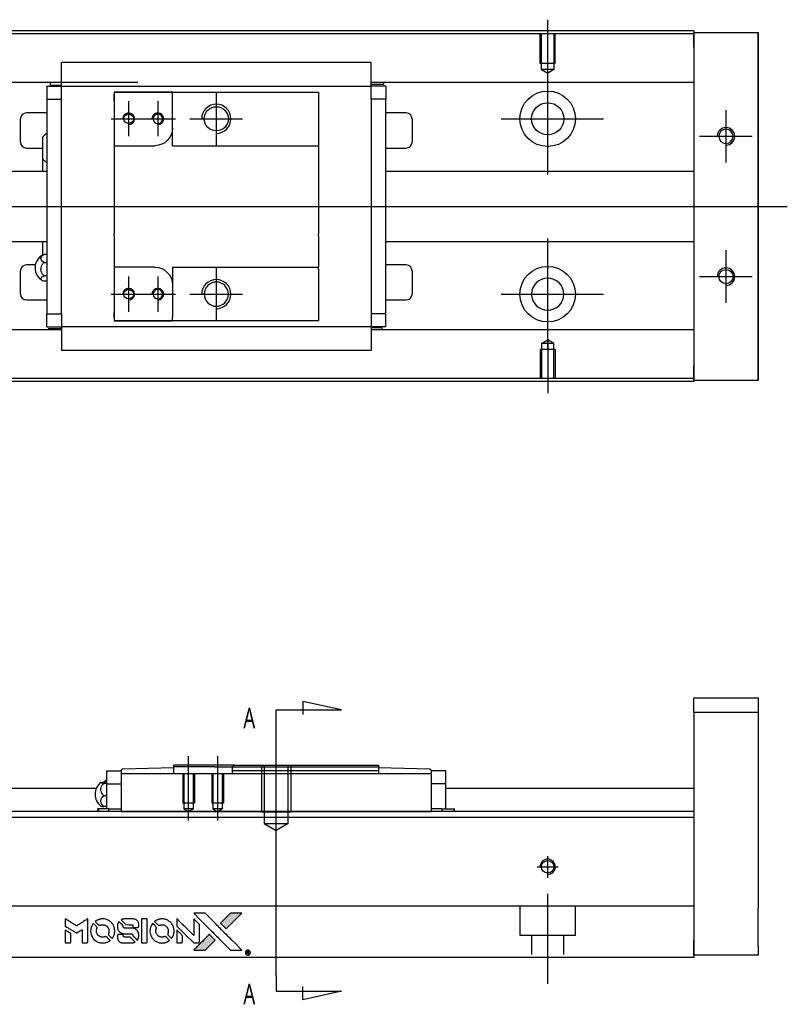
# Model space of a CAD drawing. Header units: millimetres. Extents: x -202 to 3135, y -1537 to 860.
# Tile 17 of 34: x 52 to 183, y -252 to -84. Entities that reach past the tile are written whole.
import ezdxf
from ezdxf.lldxf.tags import DXFTag

# ---------------------------------------------------------------- set-up
doc = ezdxf.new("R2010")
doc.units = ezdxf.units.MM
doc.layers.get('0').update_dxf_attribs({"linetype": 'CONTINUOUS'})
doc.styles.add('CHN', font='Microsoft JhengHei.ttf')
tags = doc.linetypes.add('DASHED', pattern=[25.72, 12.86, -12.86]).pattern_tags.tags
tags[6:7] = [DXFTag(74, 4), DXFTag(75, 0), DXFTag(340, '0'), DXFTag(46, 0.0), DXFTag(50, 0.0), DXFTag(44, 0.0), DXFTag(45, 0.0)]
tags[4:5] = [DXFTag(74, 4), DXFTag(75, 0), DXFTag(340, '0'), DXFTag(46, 0.0), DXFTag(50, 0.0), DXFTag(44, 0.0), DXFTag(45, 0.0)]
tags = doc.linetypes.add('HIDDEN', pattern=[0.5, 0.25, -0.25]).pattern_tags.tags
tags[6:7] = [DXFTag(74, 4), DXFTag(75, 0), DXFTag(340, '0'), DXFTag(46, 0.0), DXFTag(50, 0.0), DXFTag(44, 0.0), DXFTag(45, 0.0)]
tags[4:5] = [DXFTag(74, 4), DXFTag(75, 0), DXFTag(340, '0'), DXFTag(46, 0.0), DXFTag(50, 0.0), DXFTag(44, 0.0), DXFTag(45, 0.0)]

# ---------------------------------------------------------------- blocks, each defined once
blk = doc.blocks.new('MosionX logo(完整正式版)')
h = blk.add_hatch(color=22)
h.dxf.hatch_style = 1
h.paths.add_polyline_path([(-1416, 1831), (-1517, 1831), (-1619, 1831), (-1707, 1742, 0.000288), (-1740, 1709, 0.000479), (-1769, 1680, 0.000013), (-1794, 1654, 0.197177), (-1794, 1654, 0.197497), (-1794, 1653, 0.00004), (-1779, 1638, 0.000834), (-1763, 1622, 0.000506), (-1744, 1603), (-1694, 1552), (-1555, 1692)])
h.paths.add_polyline_path([(-1892, 1355), (-1942, 1405, 0.000476), (-1962, 1424, 0.000789), (-1978, 1441, 0.000035), (-1993, 1455, 0.19758), (-1993, 1456, 0.198396), (-1994, 1455, 0.000019), (-2014, 1435, 0.000582), (-2036, 1413, 0.000351), (-2062, 1387, 0.000108), (-2174, 1275, 0.000692), (-2230, 1218, 0.000077), (-2269, 1179, 0.197527), (-2269, 1178, 0.410181), (-2269, 1177, 0.000493), (-2248, 1177, 0.002424), (-2219, 1177, 0.000529), (-2169, 1177), (-2070, 1177), (-1981, 1266)])
at = {"color": 22}
for points in [[(-2150, 1708, -0.000056), (-2089, 1647, -0.000021), (-2004, 1562, -0.000021), (-1911, 1469, -0.000025), (-1823, 1381), (-1619, 1177), (-1518, 1177), (-1417, 1177), (-1553, 1315, 0.000274), (-1619, 1381, 0.000123), (-1705, 1467, 0.000121), (-1797, 1559, 0.000165), (-1879, 1641), (-2068, 1831), (-2170, 1831), (-2272, 1831)], [(-1707, 1742, 0.000288), (-1740, 1709, 0.000479), (-1769, 1680, 0.000013), (-1794, 1654, 0.197177), (-1794, 1654, 0.197497), (-1794, 1653, 0.00004), (-1779, 1638, 0.000836), (-1763, 1622, 0.000505), (-1744, 1603), (-1694, 1552), (-1555, 1692), (-1416, 1831), (-1517, 1831), (-1619, 1831)], [(-4562, 1668), (-4562, 1603), (-4545, 1592, -0.000297), (-4534, 1586, -0.000037), (-4510, 1571, -0.000043), (-4482, 1554, -0.000036), (-4452, 1535, 0.000044), (-4422, 1517, 0.000063), (-4396, 1501, 0.000035), (-4374, 1488, 0.0009), (-4368, 1484), (-4360, 1479), (-4348, 1486, 0.001175), (-4342, 1490, 0.000208), (-4329, 1498, 0.000225), (-4315, 1506, 0.000203), (-4300, 1516, -0.000711), (-4286, 1525, -0.001119), (-4274, 1532, -0.000263), (-4263, 1539, -0.04589), (-4262, 1539, -0.519312), (-4261, 1539, -0.001914), (-4261, 1521, -0.003124), (-4260, 1493, -0.000285), (-4260, 1421), (-4260, 1303), (-4219, 1303, 0.001727), (-4189, 1303, 0.025279), (-4179, 1303, 0.073886), (-4173, 1305, 0.07426), (-4167, 1308, 0.03264), (-4166, 1310, 0.01784), (-4164, 1311, 0.017712), (-4163, 1313, 0.026854), (-4162, 1315), (-4160, 1319), (-4160, 1526), (-4159, 1733), (-4162, 1731, -0.004595), (-4163, 1730, -0.00016), (-4169, 1726, -0.000298), (-4177, 1722, -0.000208), (-4185, 1717, 0.000986), (-4210, 1701, 0.00025), (-4250, 1676, 0.000268), (-4292, 1650, 0.000436), (-4329, 1627, -0.002932), (-4341, 1619, -0.004718), (-4351, 1613, -0.001113), (-4360, 1608, -0.227179), (-4361, 1608, -0.045982), (-4362, 1608, -0.000145), (-4374, 1616, -0.000825), (-4387, 1624, -0.000517), (-4403, 1634, 0.000056), (-4458, 1668, 0.000289), (-4488, 1687, 0.000481), (-4511, 1701, 0.000418), (-4535, 1715), (-4562, 1732)], [(-4068, 1643, 0.064158), (-4094, 1594, 0.06356), (-4108, 1539, 0.064004), (-4107, 1483, 0.066747), (-4091, 1429, 0.04321), (-4073, 1396, 0.044737), (-4050, 1367, 0.044901), (-4021, 1342, 0.044184), (-3989, 1323, 0.026293), (-3965, 1313, 0.033344), (-3941, 1306, 0.033227), (-3917, 1303, 0.025815), (-3890, 1302, 0.023119), (-3864, 1304, 0.031044), (-3841, 1308, 0.031337), (-3819, 1315, 0.024258), (-3796, 1325, 0.015622), (-3788, 1329, 0.008495), (-3778, 1335, 0.008415), (-3769, 1341, 0.020814), (-3763, 1346), (-3760, 1348), (-3791, 1379, 0.002843), (-3814, 1403, 0.033917), (-3823, 1411, 0.087906), (-3831, 1414, 0.073302), (-3839, 1416, 0.022047), (-3843, 1415, 0.026465), (-3847, 1415, 0.022233), (-3851, 1414, 0.009985), (-3857, 1412, -0.039011), (-3876, 1407, -0.044398), (-3896, 1406, -0.045096), (-3915, 1408, -0.04265), (-3934, 1413, -0.071154), (-3961, 1428, -0.068827), (-3983, 1450, -0.068713), (-3998, 1476, -0.070507), (-4005, 1506, -0.028605), (-4006, 1519, -0.031418), (-4005, 1531, -0.031044), (-4002, 1544, -0.02668), (-3998, 1556, 0.038913), (-3996, 1564, 0.043732), (-3995, 1571, 0.047754), (-3995, 1578, 0.075756), (-3997, 1583, 0.07294), (-3999, 1586, 0.003456), (-4006, 1594, 0.005023), (-4017, 1605, 0.002422), (-4030, 1619, 0.000819), (-4042, 1631, 0.001349), (-4053, 1641, 0.0001), (-4062, 1650, 0.205335), (-4062, 1651, 0.219821), (-4063, 1650, 0.002494), (-4064, 1648, 0.007089), (-4066, 1646, 0.004494)], [(-3917, 1731, 0.024131), (-3935, 1728, 0.022344), (-3954, 1723, 0.021883), (-3972, 1717, 0.020884), (-3990, 1709, 0.010669), (-4000, 1703, 0.010389), (-4011, 1697, 0.010913), (-4020, 1692, 0.022227), (-4026, 1687), (-4029, 1685), (-3996, 1653, 0.002452), (-3984, 1640, 0.003628), (-3972, 1630, 0.001662), (-3963, 1621, 0.070159), (-3960, 1619, 0.047671), (-3958, 1618, 0.018624), (-3956, 1618, 0.017921), (-3953, 1617, 0.018804), (-3950, 1617, 0.018255), (-3946, 1617, 0.041312), (-3943, 1617, 0.037164), (-3939, 1618, 0.012342), (-3935, 1620, -0.015101), (-3924, 1624, -0.035998), (-3916, 1626, -0.033244), (-3907, 1627, -0.011249), (-3894, 1627, -0.004059), (-3883, 1627, -0.019693), (-3877, 1627, -0.027943), (-3872, 1626, -0.014411), (-3866, 1624, -0.033089), (-3851, 1619, -0.033887), (-3838, 1613, -0.034021), (-3825, 1604, -0.033942), (-3814, 1594, -0.02816), (-3804, 1582, -0.035032), (-3796, 1570, -0.035269), (-3790, 1557, -0.029196), (-3785, 1543, -0.037862), (-3782, 1526, -0.043657), (-3782, 1510, -0.043064), (-3784, 1494, -0.035184), (-3790, 1477, 0.033699), (-3792, 1470, 0.052815), (-3793, 1463, 0.059167), (-3793, 1456, 0.058972), (-3791, 1450, 0.059208), (-3788, 1445, 0.021125), (-3783, 1439, 0.008691), (-3773, 1429, 0.000851), (-3749, 1405, 0.001873), (-3736, 1393, 0.013884), (-3730, 1387, 0.022355), (-3726, 1385, 0.341453), (-3725, 1385, 0.073011), (-3722, 1388, 0.004587), (-3714, 1399, 0.00748), (-3707, 1411, 0.016837), (-3702, 1420, 0.028606), (-3692, 1443, 0.031352), (-3685, 1465, 0.031004), (-3681, 1489, 0.0268), (-3680, 1514, 0.026698), (-3681, 1541, 0.03002), (-3686, 1566, 0.030357), (-3693, 1590, 0.028554), (-3703, 1614, 0.062944), (-3732, 1658, 0.062206), (-3772, 1694, 0.062448), (-3819, 1719, 0.064355), (-3870, 1731, 0.017377), (-3880, 1731, 0.008369), (-3893, 1731, 0.008367), (-3907, 1731, 0.01757)], [(-3610, 1675, 0.023289), (-3616, 1665, 0.026845), (-3621, 1655, 0.026047), (-3626, 1644, 0.019751), (-3629, 1631, 0.013249), (-3631, 1624, 0.025169), (-3631, 1618, 0.016532), (-3632, 1611, 0.002937), (-3632, 1598, 0.003317), (-3632, 1586, 0.011808), (-3631, 1578, 0.01777), (-3631, 1572, 0.021476), (-3630, 1567, 0.04325), (-3623, 1544, 0.045753), (-3612, 1523, 0.04649), (-3598, 1505, 0.047672), (-3581, 1490, 0.025315), (-3573, 1485, 0.015208), (-3564, 1480, 0.01512), (-3554, 1476, 0.022488), (-3546, 1473, 0.027857), (-3532, 1469, 0.034138), (-3519, 1467, 0.014286), (-3499, 1467, 0.00124), (-3449, 1467, -0.00103), (-3418, 1467, -0.002552), (-3396, 1466, -0.001594), (-3379, 1466, -0.047676), (-3374, 1466, -0.085307), (-3367, 1463, -0.097789), (-3361, 1457, -0.085947), (-3357, 1450, -0.051339), (-3356, 1440, 0.014634), (-3355, 1436, 0.015028), (-3355, 1433, 0.014927), (-3354, 1430, 0.059415), (-3353, 1429, 0.070595), (-3351, 1425, 0.00028), (-3315, 1389, 0.000111), (-3279, 1352, 0.200239), (-3277, 1352, 0.268906), (-3276, 1352, 0.001866), (-3271, 1361, 0.007532), (-3267, 1370, 0.017818), (-3263, 1376, 0.013256), (-3261, 1383, 0.011636), (-3258, 1391, 0.011528), (-3256, 1399, 0.012303), (-3254, 1407, 0.0423), (-3252, 1419, 0.013657), (-3252, 1437, 0.013857), (-3252, 1455, 0.037428), (-3254, 1468, 0.014927), (-3256, 1477, 0.0122), (-3259, 1486, 0.012518), (-3262, 1494, 0.023062), (-3265, 1501, 0.065961), (-3281, 1525, 0.06055), (-3304, 1545, 0.059676), (-3331, 1559, 0.060497), (-3360, 1567, 0.025683), (-3367, 1567, 0.001528), (-3386, 1567, 0.002124), (-3410, 1568, 0.001173), (-3439, 1568, -0.000809), (-3490, 1568, -0.017164), (-3506, 1568, -0.063931), (-3514, 1570, -0.108429), (-3520, 1573, -0.052941), (-3523, 1577, -0.063675), (-3525, 1582, -0.050562), (-3526, 1587, -0.020337), (-3527, 1595, 0.009897), (-3528, 1599, 0.016482), (-3528, 1603, 0.019019), (-3529, 1606, 0.06043), (-3530, 1608, 0.076267), (-3533, 1613, 0.00054), (-3566, 1646, 0.000307), (-3601, 1680, 0.142594), (-3604, 1681, 0.232419), (-3604, 1681, 0.022995), (-3606, 1680, 0.024627), (-3608, 1678, 0.015407)], [(-3516, 1731, 0.018538), (-3522, 1730, 0.010695), (-3530, 1729, 0.01068), (-3538, 1727, 0.017678), (-3544, 1725, 0.013849), (-3551, 1722, 0.011814), (-3559, 1719, 0.004513), (-3566, 1716, 0.290035), (-3566, 1715, 0.196418), (-3566, 1714, 0.000124), (-3554, 1702, 0.001477), (-3540, 1688, 0.000898), (-3524, 1671), (-3481, 1629), (-3427, 1628, -0.001471), (-3387, 1628, -0.028714), (-3374, 1627, -0.097073), (-3367, 1625, -0.084199), (-3361, 1620, -0.042698), (-3359, 1616, -0.053912), (-3357, 1612, -0.051004), (-3356, 1608, -0.032967), (-3355, 1602, 0.00807), (-3355, 1600, 0.003023), (-3355, 1596, 0.002994), (-3355, 1592, 0.003629), (-3355, 1588), (-3354, 1579), (-3313, 1579, 0.001618), (-3293, 1579, 0.005206), (-3280, 1579, 0.00535), (-3271, 1579, 0.060675), (-3268, 1580, 0.048484), (-3266, 1581, 0.02389), (-3264, 1582, 0.022812), (-3261, 1584, 0.02462), (-3259, 1586, 0.061781), (-3255, 1591, 0.080179), (-3253, 1596, 0.048561), (-3252, 1604, 0.010021), (-3251, 1619, 0.016602), (-3252, 1638, 0.031409), (-3254, 1653, 0.036474), (-3258, 1666, 0.03439), (-3263, 1679, 0.065928), (-3277, 1699, 0.069066), (-3296, 1715, 0.065697), (-3319, 1725, 0.051559), (-3346, 1731, 0.020904), (-3360, 1731, 0.000451), (-3431, 1731, 0.000419), (-3502, 1732, 0.022759)], [(-3202, 1517), (-3202, 1303), (-3160, 1303), (-3118, 1303), (-3113, 1306, 0.071429), (-3109, 1309, 0.054799), (-3105, 1313, 0.053585), (-3102, 1318, 0.060698), (-3101, 1323, 0.033975), (-3100, 1332, 0.000112), (-3100, 1441, 0.000726), (-3100, 1548, 0.001084), (-3101, 1641), (-3102, 1732), (-3152, 1732), (-3202, 1732)], [(-3011, 1643, 0.018008), (-3017, 1634, 0.009842), (-3023, 1622, 0.009807), (-3030, 1610, 0.015716), (-3035, 1599, 0.048467), (-3047, 1561, 0.045841), (-3052, 1520, 0.046006), (-3049, 1479, 0.049638), (-3039, 1441, 0.064819), (-3012, 1391, 0.06695), (-2974, 1350, 0.066691), (-2926, 1320, 0.063505), (-2872, 1304, 0.03135), (-2858, 1302, 0.010439), (-2837, 1302, 0.010391), (-2817, 1302, 0.032408), (-2803, 1304, 0.015696), (-2787, 1307, 0.018095), (-2771, 1312, 0.018551), (-2757, 1317, 0.018352), (-2743, 1323, 0.015568), (-2733, 1328, 0.009832), (-2723, 1334, 0.009795), (-2713, 1341, 0.023727), (-2706, 1346), (-2703, 1348), (-2734, 1379, 0.001528), (-2751, 1397, 0.010022), (-2760, 1406, 0.019586), (-2766, 1411, 0.061865), (-2771, 1413, 0.055054), (-2777, 1415, 0.061607), (-2784, 1416, 0.048725), (-2792, 1415, 0.020221), (-2802, 1412, -0.017722), (-2813, 1409, -0.02685), (-2822, 1407, -0.02759), (-2832, 1406, -0.020233), (-2843, 1406, -0.04793), (-2864, 1409, -0.048386), (-2883, 1416, -0.047866), (-2901, 1426, -0.044964), (-2917, 1440, -0.04333), (-2931, 1457, -0.050921), (-2941, 1475, -0.051473), (-2946, 1495, -0.0459), (-2948, 1516, -0.019014), (-2948, 1526, -0.024114), (-2947, 1535, -0.025081), (-2945, 1544, -0.023892), (-2942, 1553, 0.008624), (-2939, 1560, 0.026486), (-2938, 1564, 0.035074), (-2937, 1568, 0.02756), (-2937, 1573, 0.087163), (-2939, 1580, 0.073291), (-2942, 1587, 0.028074), (-2951, 1596, 0.002594), (-2973, 1619), (-3005, 1651)], [(-2860, 1730, 0.023681), (-2878, 1728, 0.022402), (-2896, 1723, 0.021929), (-2914, 1717, 0.020503), (-2931, 1709, 0.013745), (-2941, 1704, 0.009767), (-2952, 1698, 0.009658), (-2962, 1691, 0.027804), (-2968, 1687), (-2971, 1685), (-2939, 1653, 0.002053), (-2924, 1638, 0.006738), (-2914, 1628, 0.007826), (-2907, 1622, 0.063909), (-2903, 1619, 0.061532), (-2897, 1617, 0.068674), (-2891, 1617, 0.052072), (-2885, 1618, 0.019648), (-2875, 1621, -0.018366), (-2864, 1624, -0.0288), (-2854, 1626, -0.029061), (-2844, 1627, -0.019155), (-2832, 1627, -0.053809), (-2807, 1624, -0.058833), (-2784, 1615, -0.058566), (-2764, 1601, -0.052525), (-2746, 1582, -0.044733), (-2737, 1566, -0.040573), (-2729, 1547, -0.041123), (-2725, 1529, -0.04951), (-2725, 1511, -0.017369), (-2725, 1502, -0.024255), (-2727, 1495, -0.023787), (-2729, 1487, -0.015798), (-2732, 1479, 0.010631), (-2734, 1474, 0.033653), (-2735, 1470, 0.037806), (-2736, 1467, 0.016307), (-2736, 1462, 0.068179), (-2734, 1453, 0.095747), (-2731, 1446, 0.033418), (-2722, 1436, 0.002133), (-2695, 1409, 0.001452), (-2680, 1395, 0.012393), (-2673, 1388, 0.020479), (-2668, 1385, 0.344362), (-2667, 1385, 0.074287), (-2663, 1388, 0.005454), (-2656, 1400, 0.008391), (-2649, 1412, 0.017097), (-2643, 1422, 0.027375), (-2635, 1442, 0.02835), (-2628, 1463, 0.027723), (-2624, 1485, 0.023913), (-2623, 1509, 0.027047), (-2623, 1537, 0.031685), (-2627, 1563, 0.032425), (-2634, 1588, 0.031013), (-2644, 1612, 0.037914), (-2661, 1641, 0.040153), (-2682, 1667, 0.039834), (-2707, 1688, 0.036173), (-2736, 1707, 0.040752), (-2765, 1719, 0.035885), (-2796, 1728, 0.035491), (-2828, 1731, 0.037615)], [(-2572, 1669), (-2572, 1604), (-2422, 1453), (-2271, 1303), (-2229, 1303, 0.0008), (-2202, 1303, 0.010795), (-2192, 1303, 0.030495), (-2186, 1304, 0.080372), (-2183, 1305, 0.03816), (-2179, 1308, 0.041799), (-2176, 1310, 0.042486), (-2174, 1314, 0.042078), (-2172, 1317, 0.099276), (-2170, 1322, 0.003302), (-2170, 1343, 0.002586), (-2170, 1380, 0.000204), (-2170, 1477), (-2170, 1633), (-2221, 1683), (-2271, 1733), (-2271, 1583), (-2272, 1433), (-2419, 1582, 0.000253), (-2476, 1639, 0.000412), (-2524, 1687, 0.000041), (-2567, 1730, 0.041338), (-2570, 1732), (-2572, 1734)], [(-4562, 1417), (-4562, 1303), (-4521, 1303, 0.000842), (-4494, 1303, 0.010591), (-4484, 1303, 0.028995), (-4479, 1303, 0.069543), (-4475, 1305, 0.051063), (-4471, 1307, 0.039932), (-4468, 1310, 0.039414), (-4465, 1314, 0.045845), (-4462, 1318, 0.094811), (-4461, 1322, 0.007124), (-4461, 1333, 0.004713), (-4461, 1352, 0.000534), (-4461, 1395), (-4461, 1469), (-4471, 1475, 0.000828), (-4502, 1494, 0.000879), (-4532, 1513, 0.000048), (-4561, 1530, 0.137596), (-4562, 1531, 0.413028), (-4562, 1530, 0.000016), (-4562, 1497, 0.000623), (-4562, 1460, 0.000374)], [(-3615, 1454, 0.065483), (-3620, 1451, 0.053271), (-3625, 1447, 0.052018), (-3628, 1443, 0.0556), (-3631, 1437, 0.036839), (-3632, 1434, 0.026922), (-3632, 1430, 0.016905), (-3633, 1424, 0.004317), (-3633, 1416, 0.016369), (-3632, 1397, 0.029936), (-3630, 1382, 0.03418), (-3627, 1369, 0.031327), (-3621, 1356, 0.046935), (-3612, 1340, 0.054053), (-3600, 1327, 0.053701), (-3585, 1317, 0.045364), (-3568, 1309, 0.032479), (-3552, 1305, 0.03386), (-3537, 1303, 0.013578), (-3512, 1303, 0.001155), (-3450, 1303, 0.000413), (-3396, 1303, 0.005008), (-3375, 1304, 0.013199), (-3364, 1304, 0.033956), (-3355, 1305, 0.013909), (-3347, 1308, 0.010864), (-3337, 1310, 0.010938), (-3329, 1313, 0.028702), (-3323, 1316), (-3318, 1318), (-3362, 1362), (-3405, 1406), (-3455, 1406, -0.001504), (-3477, 1406, -0.00328), (-3493, 1406, -0.001901), (-3506, 1406, -0.061333), (-3510, 1407, -0.063621), (-3514, 1409, -0.048633), (-3518, 1412, -0.046769), (-3522, 1415, -0.047961), (-3525, 1420, -0.02678), (-3526, 1424, -0.050957), (-3527, 1427, -0.029398), (-3528, 1431, -0.00401), (-3528, 1441), (-3529, 1456), (-3569, 1456, 0.001061), (-3593, 1456, 0.009147), (-3604, 1455, 0.020721), (-3611, 1455, 0.051619)], [(-2572, 1416), (-2572, 1303), (-2530, 1303), (-2488, 1303), (-2483, 1306, 0.03146), (-2480, 1308, 0.026444), (-2478, 1310, 0.026444), (-2476, 1312, 0.031457), (-2475, 1314), (-2472, 1319), (-2471, 1375), (-2471, 1431), (-2521, 1481, 0.000745), (-2540, 1499, 0.001228), (-2556, 1515, 0.000087), (-2571, 1529, 0.195134), (-2571, 1530, 0.412117), (-2572, 1529, 0.000048), (-2572, 1496, 0.00109), (-2572, 1460, 0.000653)], [(-2062, 1387, 0.000108), (-2174, 1275, 0.000692), (-2230, 1218, 0.000077), (-2269, 1179, 0.197527), (-2269, 1178, 0.410182), (-2269, 1177, 0.000493), (-2248, 1177, 0.002424), (-2219, 1177, 0.000529), (-2170, 1177), (-2070, 1177), (-1981, 1266), (-1892, 1355), (-1942, 1405, 0.000476), (-1962, 1424, 0.000789), (-1978, 1441, 0.000035), (-1993, 1455, 0.19758), (-1993, 1456, 0.198396), (-1994, 1455, 0.000019), (-2014, 1435, 0.000582), (-2036, 1413, 0.000351)], [(-1319, 1173, 0.082374), (-1332, 1167, 0.083404), (-1342, 1157, 0.082663), (-1349, 1145, 0.07897), (-1351, 1130, 0.084941), (-1349, 1114, 0.08953), (-1341, 1100, 0.090743), (-1329, 1090, 0.090193), (-1313, 1085, 0.10067), (-1296, 1085, 0.099454), (-1281, 1093, 0.097736), (-1269, 1106, 0.09365), (-1263, 1122, 0.07584), (-1263, 1135, 0.068415), (-1267, 1148, 0.068328), (-1274, 1159, 0.075277), (-1283, 1168, 0.059367), (-1291, 1172, 0.048986), (-1300, 1174, 0.048519), (-1310, 1174, 0.055347)], [(-1325, 1129), (-1325, 1104), (-1322, 1104), (-1319, 1104), (-1319, 1114), (-1319, 1125), (-1313, 1125), (-1306, 1126), (-1302, 1119, -0.003356), (-1300, 1116, -0.002757), (-1298, 1113, -0.002784), (-1296, 1110, -0.007382), (-1295, 1108, 0.019487), (-1294, 1105, 0.098302), (-1293, 1104, 0.116932), (-1291, 1104, 0.032798), (-1289, 1104), (-1285, 1104), (-1288, 1108, 0.005748), (-1289, 1111, 0.002522), (-1291, 1114, 0.002495), (-1293, 1117, 0.00334), (-1295, 1120), (-1299, 1126), (-1296, 1128, 0.066516), (-1292, 1130, 0.085926), (-1290, 1133, 0.082934), (-1289, 1137, 0.05747), (-1289, 1141, 0.023576), (-1289, 1144, 0.043538), (-1289, 1146, 0.050891), (-1290, 1148, 0.049897), (-1291, 1149, 0.067884), (-1295, 1152, 0.077412), (-1298, 1154, 0.049266), (-1304, 1154, 0.012208), (-1313, 1155), (-1325, 1155)], [(-1298, 1147, -0.120545), (-1296, 1144, -0.09136), (-1295, 1141, -0.087576), (-1296, 1137, -0.098026), (-1297, 1134, -0.079907), (-1299, 1133, -0.087697), (-1300, 1132, -0.041371), (-1303, 1132, -0.005557), (-1309, 1132), (-1319, 1131), (-1319, 1140), (-1319, 1149), (-1310, 1149, -0.007471), (-1305, 1149, -0.035301), (-1302, 1148, -0.060486), (-1300, 1148, -0.063546)]]:
    blk.add_lwpolyline(points, format="xyb", close=True, dxfattribs=at)

msp = doc.modelspace()

# ---------------------------------------------------------------- linework, layer by layer
for p, q in [((142.28, -92.84), (142.28, -83.72)), ((142.28, -110.19), (142.28, -91.14)), ((70.58, -97.67), (70.58, -103.67)), ((75.58, -97.67), (75.58, -103.67)), ((85.58, -96.17), (85.58, -105.17)), ((172.78, -99.17), (172.78, -108.17)), ((67.58, -100.67), (73.58, -100.67)), ((72.58, -100.67), (78.58, -100.67)), ((81.08, -100.67), (90.08, -100.67)), ((134.33, -100.67), (151.81, -100.67)), ((168.28, -103.67), (177.28, -103.67)), ((-46.72, -115.67), (66.71, -115.67)), ((66.71, -115.67), (183.28, -115.67)), ((142.28, -140.19), (142.28, -121.14)), ((172.78, -123.17), (172.78, -132.17)), ((85.58, -126.17), (85.58, -135.17)), ((70.58, -127.67), (70.58, -133.67)), ((75.58, -127.67), (75.58, -133.67)), ((168.28, -127.67), (177.28, -127.67)), ((67.58, -130.67), (73.58, -130.67)), ((72.58, -130.67), (78.58, -130.67)), ((81.08, -130.67), (90.08, -130.67)), ((134.33, -130.67), (151.81, -130.67)), ((142.28, -138.5), (142.28, -147.62)), ((106.98, -201.79), (100.39, -200.36)), ((100.39, -200.36), (100.39, -202.59)), ((95.83, -201.79), (106.98, -201.79)), ((95.83, -204.43), (95.83, -201.79)), ((95.83, -247.3), (95.83, -204.43)), ((95.83, -224.23), (95.83, -208.23)), ((80.83, -220.73), (80.83, -209.73)), ((85.83, -220.73), (85.83, -209.73)), ((95.83, -247.3), (95.83, -249.94)), ((100.39, -251.37), (100.39, -249.14)), ((95.83, -249.94), (106.98, -249.94)), ((106.98, -249.94), (100.39, -251.37))]:
    msp.add_line(p, q)
at = {"linetype": 'Continuous'}
for p, q in [((74.42, -85.62), (17.28, -85.62)), ((167.28, -85.62), (74.42, -85.62)), ((167.28, -85.62), (167.28, -85.92)), ((74.29, -86.12), (17.28, -86.12)), ((167.28, -86.12), (74.29, -86.12)), ((167.28, -88.42), (167.28, -85.92)), ((167.28, -85.92), (178.28, -85.92)), ((178.28, -85.92), (178.28, -88.42)), ((178.28, -85.92), (178.28, -85.92)), ((178.28, -85.92), (178.28, -85.92)), ((178.28, -85.92), (178.28, -89.73)), ((178.28, -89.73), (178.28, -85.92)), ((178.28, -85.92), (178.28, -89.73)), ((178.28, -88.42), (178.28, -86.92)), ((178.28, -89.73), (178.28, -86.92)), ((167.28, -88.42), (167.28, -142.92)), ((178.28, -88.42), (178.28, -142.92)), ((178.28, -142.92), (178.28, -88.42)), ((59.08, -94.77), (59.08, -91.06)), ((112.08, -91.06), (59.08, -91.06)), ((112.08, -91.06), (59.08, -91.06)), ((112.08, -91.19), (112.08, -91.06)), ((112.08, -94.77), (112.08, -91.19)), ((72.15, -94.45), (17.28, -94.45)), ((59.08, -94.45), (55.71, -94.45)), ((56.58, -95.1), (56.58, -97.3)), ((56.58, -95.1), (59.08, -95.1)), ((57.23, -94.9), (57.23, -94.45)), ((57.23, -94.9), (59.08, -94.9)), ((59.08, -95.1), (59.08, -94.77)), ((59.08, -96.1), (59.08, -95.1)), ((59.08, -95.1), (112.08, -95.1)), ((167.28, -94.45), (112.08, -94.45)), ((115.45, -94.45), (112.08, -94.45)), ((112.08, -95.1), (112.08, -94.77)), ((114.26, -94.8), (112.08, -94.8)), ((114.58, -95.1), (112.08, -95.1)), ((112.08, -96.1), (112.08, -95.1)), ((114.26, -94.8), (114.26, -94.45)), ((114.58, -95.1), (114.58, -97.3)), ((56.58, -97.3), (59.08, -97.3)), ((56.58, -97.3), (56.58, -134.04)), ((59.08, -97.3), (59.08, -96.1)), ((59.08, -97.77), (59.08, -97.3)), ((59.08, -97.77), (59.08, -97.34)), ((68.08, -96.1), (68.08, -97.6)), ((78.08, -96.1), (68.08, -96.1)), ((68.08, -96.1), (78.08, -96.1)), ((68.08, -97.6), (68.08, -96.6)), ((68.08, -97.6), (68.08, -105.27)), ((78.08, -96.1), (103.08, -96.1)), ((78.08, -96.8), (78.08, -96.1)), ((78.08, -102.27), (78.08, -96.8)), ((103.08, -96.1), (103.08, -97.1)), ((103.08, -97.1), (103.08, -104.97)), ((112.08, -97.3), (112.08, -96.1)), ((112.08, -97.3), (112.08, -97.77)), ((114.58, -97.3), (112.08, -97.3)), ((112.08, -97.34), (112.08, -97.77)), ((114.58, -134.04), (114.58, -97.3)), ((59.08, -133.56), (59.08, -97.77)), ((112.08, -97.77), (112.08, -133.56)), ((52.08, -104.67), (52.08, -100.67)), ((56.58, -99.67), (53.08, -99.67)), ((118.08, -99.67), (114.58, -99.67)), ((119.08, -100.67), (119.08, -104.67)), ((78.08, -105.27), (78.08, -102.27)), ((55.93, -107.59), (55.93, -103.74)), ((53.08, -105.67), (55.93, -105.67)), ((68.08, -105.27), (68.08, -110.67)), ((68.08, -105.27), (75.08, -105.27)), ((78.08, -105.27), (103.08, -105.27)), ((103.08, -104.97), (103.08, -105.27)), ((103.08, -105.27), (103.08, -110.67)), ((114.58, -105.67), (118.08, -105.67)), ((55.93, -109.67), (55.93, -107.59)), ((55.93, -109.67), (55.93, -107.59)), ((55.93, -109.67), (55.93, -107.59)), ((56.58, -109.67), (20.58, -109.67)), ((68.08, -110.67), (68.08, -110.97)), ((68.08, -110.97), (68.08, -120.37)), ((103.08, -110.67), (103.08, -110.97)), ((103.08, -110.97), (103.08, -120.37)), ((167.28, -109.67), (114.58, -109.67)), ((68.08, -120.67), (68.08, -120.37)), ((68.08, -120.67), (68.08, -126.07)), ((103.08, -120.67), (103.08, -120.37)), ((103.08, -120.67), (103.08, -126.07)), ((20.58, -121.67), (56.58, -121.67)), ((55.93, -124), (55.93, -121.67)), ((114.58, -121.67), (167.28, -121.67)), ((56.58, -123.87), (56.12, -123.87)), ((54.63, -125.67), (53.08, -125.67)), ((56.12, -125.23), (56.58, -125.23)), ((75.08, -126.07), (68.08, -126.07)), ((68.08, -126.07), (68.08, -133.74)), ((78.08, -126.07), (78.08, -129.07)), ((78.08, -126.07), (103.08, -126.07)), ((103.08, -126.37), (103.08, -126.07)), ((118.08, -125.67), (114.58, -125.67)), ((52.08, -130.67), (52.08, -126.67)), ((56.58, -127.52), (56.12, -127.52)), ((103.08, -126.37), (103.08, -134.24)), ((119.08, -126.67), (119.08, -130.67)), ((56.58, -128.47), (56.12, -128.47)), ((78.08, -129.07), (78.08, -134.54)), ((53.08, -131.67), (56.58, -131.67)), ((114.58, -131.67), (118.08, -131.67)), ((56.58, -136.24), (56.58, -134.04)), ((56.58, -134.04), (59.08, -134.04)), ((59.08, -134.04), (59.08, -133.56)), ((59.08, -134), (59.08, -133.56)), ((59.08, -134.04), (59.08, -135.24)), ((68.08, -133.74), (68.08, -135.24)), ((68.08, -134.74), (68.08, -133.74)), ((78.08, -135.24), (78.08, -134.54)), ((103.08, -134.24), (103.08, -135.24)), ((112.08, -133.56), (112.08, -134)), ((112.08, -133.56), (112.08, -134.04)), ((112.08, -134.04), (112.08, -135.24)), ((114.58, -134.04), (112.08, -134.04)), ((114.58, -136.24), (114.58, -134.04)), ((56.58, -136.24), (59.08, -136.24)), ((59.08, -135.24), (59.08, -136.24)), ((59.08, -136.24), (59.08, -136.57)), ((112.08, -136.24), (59.08, -136.24)), ((68.08, -135.24), (78.08, -135.24)), ((78.08, -135.24), (68.08, -135.24)), ((103.08, -135.24), (78.08, -135.24)), ((112.08, -135.24), (112.08, -136.24)), ((114.58, -136.24), (112.08, -136.24)), ((112.08, -136.24), (112.08, -136.57)), ((59.08, -136.79), (17.28, -136.79)), ((59.08, -136.79), (56.04, -136.79)), ((56.89, -136.54), (59.08, -136.54)), ((56.89, -136.54), (56.89, -136.79)), ((59.08, -136.57), (59.08, -140.15)), ((113.92, -136.44), (112.08, -136.44)), ((112.08, -136.57), (112.08, -140.15)), ((167.28, -136.79), (112.08, -136.79)), ((115.12, -136.79), (112.08, -136.79)), ((113.92, -136.44), (113.92, -136.79)), ((59.08, -140.15), (59.08, -140.28)), ((59.08, -140.28), (112.08, -140.28)), ((59.08, -140.28), (112.08, -140.28)), ((112.08, -140.15), (112.08, -140.28)), ((167.28, -145.42), (167.28, -142.92)), ((178.28, -141.61), (178.28, -145.42)), ((178.28, -144.42), (178.28, -141.61)), ((178.28, -141.61), (178.28, -145.42)), ((178.28, -145.42), (178.28, -141.61)), ((178.28, -144.42), (178.28, -142.92)), ((178.28, -142.92), (178.28, -145.42)), ((59.16, -145.12), (17.28, -145.12)), ((59.03, -145.62), (17.28, -145.62)), ((167.28, -145.62), (59.03, -145.62)), ((167.28, -145.12), (59.16, -145.12)), ((167.28, -145.42), (167.28, -145.62)), ((178.28, -145.42), (167.28, -145.42)), ((178.28, -145.42), (178.28, -145.42)), ((178.28, -145.42), (178.28, -145.42)), ((167.28, -199.73), (178.28, -199.73)), ((167.28, -202.23), (167.28, -199.73)), ((178.28, -199.73), (178.28, -202.23)), ((178.28, -202.23), (167.28, -202.23)), ((167.28, -202.23), (167.28, -241.23)), ((178.28, -202.23), (178.28, -220.23)), ((66.83, -214.43), (66.83, -212.23)), ((66.83, -212.23), (69.33, -212.23)), ((69.33, -212.23), (69.33, -212.16)), ((69.33, -212.23), (69.33, -212.73)), ((78.33, -211.73), (69.53, -211.96)), ((88.63, -211.23), (78.33, -211.23)), ((78.33, -211.53), (78.33, -211.23)), ((78.33, -211.73), (78.33, -211.53)), ((85.33, -211.53), (78.33, -211.53)), ((78.33, -212.73), (78.33, -211.73)), ((85.33, -211.53), (88.33, -211.53)), ((88.63, -211.23), (88.33, -211.53)), ((88.33, -212.23), (88.33, -211.53)), ((113.33, -212.23), (88.33, -212.23)), ((88.33, -212.73), (88.33, -212.23)), ((88.63, -211.23), (113.33, -211.23)), ((113.33, -211.23), (113.33, -212.23)), ((122.14, -211.96), (113.33, -211.73)), ((113.33, -212.23), (113.33, -212.73)), ((122.33, -212.16), (122.33, -212.23)), ((122.33, -212.23), (122.33, -212.73)), ((124.83, -212.23), (122.33, -212.23)), ((124.83, -214.43), (124.83, -212.23)), ((69.33, -212.73), (69.33, -217.23)), ((122.33, -212.73), (69.33, -212.73)), ((122.33, -212.73), (122.33, -217.23)), ((65.04, -215.23), (28.78, -215.23)), ((66.37, -214.12), (66.83, -214.12)), ((66.83, -214.36), (66.37, -214.36)), ((66.83, -214.43), (69.33, -214.43)), ((66.83, -217.73), (66.83, -214.43)), ((122.33, -214.43), (122.33, -217.7)), ((124.83, -214.43), (122.33, -214.43)), ((124.83, -217.73), (124.83, -214.43)), ((167.28, -215.23), (124.83, -215.23)), ((125.11, -215.23), (124.83, -215.23)), ((66.83, -216.47), (66.37, -216.47)), ((69.33, -217.23), (69.33, -219)), ((65.45, -218.73), (65.33, -218.73)), ((65.33, -219.18), (65.33, -218.73)), ((67.15, -218.73), (65.45, -218.73)), ((65.45, -218.73), (65.45, -219.18)), ((66.83, -218.34), (66.37, -218.34)), ((66.83, -218.73), (66.83, -217.73)), ((67.15, -218.73), (69.33, -218.73)), ((67.15, -218.73), (67.15, -219.18)), ((122.33, -217.7), (122.33, -219)), ((124.18, -218.73), (122.33, -218.73)), ((124.18, -218.73), (126.22, -218.73)), ((124.18, -218.73), (124.18, -219.18)), ((124.83, -218.73), (124.83, -217.73)), ((126.22, -218.73), (126.33, -218.73)), ((126.22, -218.73), (126.22, -219.18)), ((126.33, -219.18), (126.33, -218.73)), ((91.53, -219.18), (17.28, -219.18)), ((167.28, -220.18), (17.28, -220.18)), ((69.33, -219), (69.33, -219.16)), ((69.33, -219.16), (122.33, -219.16)), ((69.33, -219.16), (69.33, -219.18)), ((167.28, -219.18), (91.53, -219.18)), ((122.33, -219), (122.33, -219.15)), ((122.33, -219.16), (122.33, -219.18)), ((167.28, -220.18), (167.28, -234.88)), ((178.28, -226.73), (178.28, -235.73)), ((87.37, -235.38), (17.28, -235.38)), ((167.28, -235.38), (87.37, -235.38)), ((167.28, -234.88), (167.28, -235.38)), ((167.28, -235.38), (167.28, -242.18)), ((167.28, -243.73), (167.28, -241.23)), ((167.28, -242.18), (167.28, -244.18)), ((178.28, -242.23), (178.28, -243.73)), ((85.12, -244.18), (17.28, -244.18)), ((167.28, -244.18), (85.12, -244.18)), ((178.28, -243.73), (167.28, -243.73))]:
    msp.add_line(p, q, dxfattribs=at)
at = {"linetype": 'DASHED', "ltscale": 0.1}
for p, q in [((140.98, -91.22), (140.98, -86.22)), ((141.21, -92.22), (141.21, -86.22)), ((143.36, -86.22), (143.36, -92.22)), ((143.58, -91.22), (143.58, -86.22)), ((143.58, -91.22), (140.98, -91.22)), ((143.36, -92.22), (141.21, -92.22)), ((141.21, -92.22), (142.28, -92.84)), ((143.36, -92.22), (142.28, -92.84)), ((141.21, -139.12), (142.28, -138.5)), ((141.21, -139.12), (141.21, -145.12)), ((143.36, -139.12), (141.21, -139.12)), ((143.36, -139.12), (142.28, -138.5)), ((143.36, -145.12), (143.36, -139.12)), ((143.58, -140.12), (140.98, -140.12)), ((140.98, -140.12), (140.98, -145.12)), ((143.58, -140.12), (143.58, -145.12)), ((137.53, -235.38), (137.53, -240.33)), ((147.03, -240.33), (147.03, -235.38)), ((137.53, -240.33), (147.03, -240.33)), ((139.53, -240.33), (139.53, -243.63)), ((145.03, -243.63), (145.03, -240.33))]:
    msp.add_line(p, q, dxfattribs=at)
at = {"linetype": 'DASHED'}
for p, q in [((167.28, -85.92), (167.28, -86.12)), ((167.28, -85.92), (167.28, -88.42)), ((167.28, -86.12), (167.28, -87.12)), ((167.28, -87.12), (167.28, -93.45)), ((167.28, -93.45), (167.28, -94.45)), ((59.08, -95.2), (59.08, -95.2)), ((112.08, -95.2), (112.08, -95.2)), ((167.28, -94.45), (167.28, -95.99)), ((167.28, -95.99), (167.28, -99.55)), ((167.28, -99.55), (167.28, -101.47)), ((167.28, -101.47), (167.28, -105.17)), ((55.93, -124.09), (55.93, -121.67)), ((55.93, -124.09), (55.93, -124)), ((167.28, -126.17), (167.28, -129.77)), ((167.28, -129.77), (167.28, -131.69)), ((167.28, -131.69), (167.28, -135.25)), ((59.08, -136.14), (59.08, -136.14)), ((112.08, -136.14), (112.08, -136.14)), ((167.28, -135.25), (167.28, -136.79)), ((167.28, -136.79), (167.28, -137.79)), ((167.28, -137.79), (167.28, -144.12)), ((167.28, -142.92), (167.28, -145.42)), ((167.28, -144.12), (167.28, -145.12)), ((167.28, -145.12), (167.28, -145.42)), ((66.83, -212.23), (66.83, -212.23)), ((69.33, -212.23), (69.33, -212.23)), ((122.33, -212.23), (122.33, -212.23)), ((124.83, -212.23), (124.83, -212.23)), ((69.33, -212.33), (69.33, -212.33)), ((69.33, -212.73), (69.33, -214.43)), ((122.33, -212.33), (122.33, -212.33)), ((122.33, -212.73), (122.33, -214.43)), ((167.28, -219.18), (167.28, -220.18))]:
    msp.add_line(p, q, dxfattribs=at)
at = {"linetype": 'HIDDEN', "ltscale": 3}
for p, q in [((88.33, -211.53), (113.33, -211.53)), ((93.33, -211.23), (93.33, -219.23)), ((93.76, -211.23), (93.76, -221.23)), ((97.9, -221.23), (97.9, -211.23)), ((98.33, -211.23), (98.33, -219.23)), ((79.83, -212.73), (79.83, -217.73)), ((80.01, -212.73), (80.01, -218.73)), ((81.66, -218.73), (81.66, -212.73)), ((81.83, -212.73), (81.83, -217.73)), ((84.83, -212.73), (84.83, -217.73)), ((85.01, -212.73), (85.01, -218.73)), ((86.66, -218.73), (86.66, -212.73)), ((86.83, -212.73), (86.83, -217.73)), ((81.83, -217.73), (79.83, -217.73)), ((81.66, -218.73), (80.01, -218.73)), ((80.01, -218.73), (80.83, -219.21)), ((81.66, -218.73), (80.83, -219.21)), ((86.83, -217.73), (84.83, -217.73)), ((86.66, -218.73), (85.01, -218.73)), ((85.01, -218.73), (85.83, -219.21)), ((86.66, -218.73), (85.83, -219.21)), ((93.33, -219.23), (98.33, -219.23)), ((93.76, -221.23), (97.9, -221.23)), ((93.76, -221.23), (95.83, -222.43)), ((97.9, -221.23), (95.83, -222.43))]:
    msp.add_line(p, q, dxfattribs=at)
at = {"ltscale": 0.5}
for p, q in [((142.28, -230.5), (142.28, -226.83)), ((140.48, -228.63), (144.08, -228.63)), ((142.28, -248.63), (142.28, -233.27))]:
    msp.add_line(p, q, dxfattribs=at)
at = {"linetype": 'Continuous'}
for centre, radius in [((142.28, -100.67), 4.75), ((85.58, -100.67), 2.07), ((142.28, -100.67), 2.75), ((70.58, -100.67), 0.825), ((142.28, -130.67), 4.75), ((172.78, -127.67), 1.22), ((70.58, -130.67), 0.825), ((142.28, -228.63), 1.07)]:
    msp.add_circle(centre, radius, dxfattribs=at)
at = {"linetype": 'Continuous', "extrusion": (0, 0, -1)}
for centre, radius in [((-75.58, -100.67), 0.825), ((-172.78, -103.67), 1.22), ((-142.28, -130.67), 2.75), ((-85.58, -130.67), 2.07), ((-75.58, -130.67), 0.825)]:
    msp.add_circle(centre, radius, dxfattribs=at)
for centre, radius in [((85.58, -100.67), 2.5), ((70.58, -100.67), 1), ((75.58, -100.67), 1), ((172.78, -103.67), 1.5), ((172.78, -127.67), 1.5), ((70.58, -130.67), 1), ((75.58, -130.67), 1), ((85.58, -130.67), 2.5), ((142.28, -228.63), 1.3)]:
    msp.add_arc(centre, radius, 270, 180)
at = {"linetype": 'Continuous'}
for centre, radius, start, end in [((53.08, -100.67), 1, 90, 180), ((118.08, -100.67), 1, 0, 90), ((58.07, -105.62), 2.85, 121.5132, 138.6569), ((53.08, -104.67), 1, 180, 270), ((118.08, -104.67), 1, 270, 0), ((58.07, -105.7), 2.85, 221.3431, 238.4868), ((57.08, -126.17), 2.5, 118.2701, 180), ((53.08, -126.67), 1, 90, 180), ((57.08, -126.17), 2.5, 180, 241.7734), ((118.08, -126.67), 1, 0, 90), ((53.08, -130.67), 1, 180, 270), ((118.08, -130.67), 1, 270, 0), ((69.53, -212.16), 0.2, 91.5, 180), ((122.13, -212.16), 0.2, 0, 88.5), ((68.32, -216.19), 2.85, 121.5132, 134.2433), ((67.33, -216.23), 2.5, 126.4021, 180), ((67.33, -216.23), 2.5, 180, 233.5675)]:
    msp.add_arc(centre, radius, start, end, dxfattribs=at)
at = {"linetype": 'Continuous', "extrusion": (0, 0, -1)}
for centre, start, end in [((-75.08, -102.27), 180.0001, 270), ((-75.08, -129.07), 90, 180)]:
    msp.add_arc(centre, 3, start, end, dxfattribs=at)
at = {"linetype": 'DASHED'}
msp.add_arc((68.32, -216.19), 2.85, 134.2433, 138.6569, dxfattribs=at)
at = {"linetype": 'Continuous', "extrusion": (-9.07067e-11, 2e-16, -1)}
msp.add_open_spline([(178.28, -89.73), (178.28, -89.91), (178.28, -90.09), (178.28, -90.45), (178.28, -90.62), (178.28, -90.96), (178.28, -91.13), (178.28, -91.45), (178.28, -91.6), (178.28, -91.88), (178.28, -92.01), (178.28, -92.25), (178.28, -92.37), (178.28, -92.56), (178.28, -92.65), (178.28, -92.79), (178.28, -92.85), (178.28, -92.93), (178.28, -92.96), (178.28, -92.99), (178.28, -92.99), (178.28, -92.95), (178.28, -92.92), (178.28, -92.83), (178.28, -92.77), (178.28, -92.62), (178.28, -92.53), (178.28, -92.33), (178.28, -92.22), (178.28, -91.97), (178.28, -91.84), (178.28, -91.55), (178.28, -91.4), (178.28, -91.08), (178.28, -90.91), (178.28, -90.74), (178.28, -90.42), (178.28, -90.07), (178.28, -89.73)], degree=3, knots=[0, 0, 0, 0, 0.052893, 0.052893, 0.105785, 0.105785, 0.158678, 0.158678, 0.211571, 0.211571, 0.264464, 0.264464, 0.317356, 0.317356, 0.370249, 0.370249, 0.423142, 0.423142, 0.476034, 0.476034, 0.528927, 0.528927, 0.58182, 0.58182, 0.634712, 0.634712, 0.687605, 0.687605, 0.740498, 0.740498, 0.793391, 0.793391, 0.846283, 0.846283, 0.899176, 0.899176, 0.899176, 1, 1, 1, 1], dxfattribs=at)
at = {"linetype": 'Continuous'}
for points, knots in [([(178.28, -89.73), (178.28, -89.91), (178.28, -90.09), (178.28, -90.45), (178.28, -90.62), (178.28, -90.96), (178.28, -91.13), (178.28, -91.45), (178.28, -91.6), (178.28, -91.88), (178.28, -92.01), (178.28, -92.25), (178.28, -92.37), (178.28, -92.56), (178.28, -92.65), (178.28, -92.79), (178.28, -92.85), (178.28, -92.93), (178.28, -92.96), (178.28, -92.99), (178.28, -92.99), (178.28, -92.95), (178.28, -92.92), (178.28, -92.83), (178.28, -92.77), (178.28, -92.62), (178.28, -92.53), (178.28, -92.33), (178.28, -92.22), (178.28, -91.97), (178.28, -91.84), (178.28, -91.55), (178.28, -91.4), (178.28, -91.08), (178.28, -90.91), (178.28, -90.74), (178.28, -90.42), (178.28, -90.07), (178.28, -89.73)], [0, 0, 0, 0, 0.052893, 0.052893, 0.105785, 0.105785, 0.158678, 0.158678, 0.211571, 0.211571, 0.264464, 0.264464, 0.317356, 0.317356, 0.370249, 0.370249, 0.423142, 0.423142, 0.476034, 0.476034, 0.528927, 0.528927, 0.58182, 0.58182, 0.634712, 0.634712, 0.687605, 0.687605, 0.740498, 0.740498, 0.793391, 0.793391, 0.846283, 0.846283, 0.899176, 0.899176, 0.899176, 1, 1, 1, 1]), ([(56.12, -125.23), (55.99, -125.16), (55.88, -125.09), (55.71, -124.92), (55.64, -124.82), (55.58, -124.63), (55.57, -124.53), (55.61, -124.33), (55.67, -124.24), (55.82, -124.06), (55.92, -123.98), (56.07, -123.9), (56.09, -123.88), (56.12, -123.87)], [0, 0, 0, 0, 0.192078, 0.192078, 0.384156, 0.384156, 0.576234, 0.576234, 0.768312, 0.768312, 0.960389, 0.960389, 1, 1, 1, 1]), ([(56.12, -127.52), (55.99, -127.42), (55.88, -127.29), (55.71, -127), (55.64, -126.84), (55.58, -126.51), (55.57, -126.34), (55.61, -126.01), (55.67, -125.85), (55.82, -125.55), (55.92, -125.41), (56.07, -125.27), (56.09, -125.25), (56.12, -125.23)], [0, 0, 0, 0, 0.192078, 0.192078, 0.384156, 0.384156, 0.576234, 0.576234, 0.768312, 0.768312, 0.960389, 0.960389, 1, 1, 1, 1]), ([(56.12, -128.47), (55.99, -128.42), (55.88, -128.37), (55.71, -128.25), (55.64, -128.19), (55.58, -128.05), (55.57, -127.98), (55.61, -127.85), (55.67, -127.78), (55.82, -127.66), (55.92, -127.6), (56.07, -127.54), (56.09, -127.53), (56.12, -127.52)], [0, 0, 0, 0, 0.192078, 0.192078, 0.384156, 0.384156, 0.576234, 0.576234, 0.768312, 0.768312, 0.960389, 0.960389, 1, 1, 1, 1]), ([(178.28, -141.61), (178.28, -141.43), (178.28, -141.24), (178.28, -140.89), (178.28, -140.71), (178.28, -140.37), (178.28, -140.21), (178.28, -139.89), (178.28, -139.74), (178.28, -139.46), (178.28, -139.33), (178.28, -139.08), (178.28, -138.97), (178.28, -138.78), (178.28, -138.69), (178.28, -138.55), (178.28, -138.49), (178.28, -138.41), (178.28, -138.38), (178.28, -138.36)], [0, 0, 0, 0, 0.111112, 0.111112, 0.222224, 0.222224, 0.333337, 0.333337, 0.444449, 0.444449, 0.555561, 0.555561, 0.666673, 0.666673, 0.777785, 0.777785, 0.888898, 0.888898, 1, 1, 1, 1]), ([(178.28, -138.36), (178.28, -138.36), (178.28, -138.36), (178.28, -138.39), (178.28, -138.42), (178.28, -138.51), (178.28, -138.57), (178.28, -138.72), (178.28, -138.81), (178.28, -139.01), (178.28, -139.12), (178.28, -139.37), (178.28, -139.5), (178.28, -139.79), (178.28, -139.94), (178.28, -140.26), (178.28, -140.43), (178.28, -140.76), (178.28, -140.92), (178.28, -141.26), (178.28, -141.43), (178.28, -141.61)], [0, 0, 0, 0, 0.058411, 0.058411, 0.164275, 0.164275, 0.270139, 0.270139, 0.376003, 0.376003, 0.481867, 0.481867, 0.587731, 0.587731, 0.693595, 0.693595, 0.799459, 0.799459, 0.898473, 0.898473, 1, 1, 1, 1]), ([(66.37, -214.36), (66.24, -214.35), (66.13, -214.34), (65.96, -214.31), (65.9, -214.29), (65.83, -214.26), (65.82, -214.24), (65.87, -214.2), (65.92, -214.19), (66.07, -214.16), (66.17, -214.14), (66.32, -214.13), (66.35, -214.13), (66.37, -214.12)], [0, 0, 0, 0, 0.192078, 0.192078, 0.384156, 0.384156, 0.576234, 0.576234, 0.768312, 0.768312, 0.960389, 0.960389, 1, 1, 1, 1]), ([(66.37, -216.47), (66.24, -216.37), (66.13, -216.25), (65.96, -215.99), (65.9, -215.84), (65.83, -215.54), (65.82, -215.38), (65.87, -215.08), (65.92, -214.93), (66.07, -214.66), (66.17, -214.53), (66.32, -214.4), (66.35, -214.38), (66.37, -214.36)], [0, 0, 0, 0, 0.192078, 0.192078, 0.384156, 0.384156, 0.576234, 0.576234, 0.768312, 0.768312, 0.960389, 0.960389, 1, 1, 1, 1]), ([(66.37, -218.34), (66.24, -218.25), (66.13, -218.15), (65.96, -217.91), (65.9, -217.78), (65.83, -217.52), (65.82, -217.38), (65.87, -217.11), (65.92, -216.97), (66.07, -216.73), (66.17, -216.62), (66.32, -216.51), (66.35, -216.49), (66.37, -216.47)], [0, 0, 0, 0, 0.192078, 0.192078, 0.384156, 0.384156, 0.576234, 0.576234, 0.768312, 0.768312, 0.960389, 0.960389, 1, 1, 1, 1]), ([(65.85, -218.24), (65.87, -218.26), (65.92, -218.28), (66.07, -218.31), (66.17, -218.32), (66.32, -218.34), (66.35, -218.34), (66.37, -218.34)], [0, 0, 0, 0, 0.448024, 0.448024, 0.905631, 0.905631, 1, 1, 1, 1]), ([(178.28, -220.23), (178.28, -220.23), (178.28, -220.25), (178.28, -220.31), (178.28, -220.35), (178.28, -220.47), (178.28, -220.54), (178.28, -220.71), (178.28, -220.81), (178.28, -221.04), (178.28, -221.16), (178.28, -221.42), (178.28, -221.57), (178.28, -221.87), (178.28, -222.03), (178.28, -222.36), (178.28, -222.53), (178.28, -222.88), (178.28, -223.06), (178.28, -223.42), (178.28, -223.6), (178.28, -223.96), (178.28, -224.14), (178.28, -224.49), (178.28, -224.66), (178.28, -224.98), (178.28, -225.14), (178.28, -225.44), (178.28, -225.58), (178.28, -225.84), (178.28, -225.97), (178.28, -226.18), (178.28, -226.28), (178.28, -226.45), (178.28, -226.52), (178.28, -226.62), (178.28, -226.66), (178.28, -226.72), (178.28, -226.73), (178.28, -226.73)], [0, 0, 0, 0, 0.052926, 0.052926, 0.105852, 0.105852, 0.158778, 0.158778, 0.211704, 0.211704, 0.26463, 0.26463, 0.317556, 0.317556, 0.370482, 0.370482, 0.423408, 0.423408, 0.476333, 0.476333, 0.529259, 0.529259, 0.582185, 0.582185, 0.635111, 0.635111, 0.688037, 0.688037, 0.740963, 0.740963, 0.793889, 0.793889, 0.846815, 0.846815, 0.899741, 0.899741, 0.949242, 0.949242, 1, 1, 1, 1]), ([(178.28, -242.23), (178.28, -242.23), (178.28, -242.22), (178.28, -242.16), (178.28, -242.11), (178.28, -242), (178.28, -241.92), (178.28, -241.75), (178.28, -241.65), (178.28, -241.43), (178.28, -241.3), (178.28, -241.04), (178.28, -240.9), (178.28, -240.59), (178.28, -240.43), (178.28, -240.1), (178.28, -239.93), (178.28, -239.58), (178.28, -239.4), (178.28, -239.04), (178.28, -238.86), (178.28, -238.5), (178.28, -238.33), (178.28, -237.98), (178.28, -237.81), (178.28, -237.48), (178.28, -237.32), (178.28, -237.02), (178.28, -236.88), (178.28, -236.62), (178.28, -236.5), (178.28, -236.28), (178.28, -236.18), (178.28, -236.02), (178.28, -235.95), (178.28, -235.84), (178.28, -235.8), (178.28, -235.75), (178.28, -235.73), (178.28, -235.73)], [0, 0, 0, 0, 0.052926, 0.052926, 0.105852, 0.105852, 0.158778, 0.158778, 0.211704, 0.211704, 0.26463, 0.26463, 0.317556, 0.317556, 0.370482, 0.370482, 0.423408, 0.423408, 0.476333, 0.476333, 0.529259, 0.529259, 0.582185, 0.582185, 0.635111, 0.635111, 0.688037, 0.688037, 0.740963, 0.740963, 0.793889, 0.793889, 0.846815, 0.846815, 0.899741, 0.899741, 0.949242, 0.949242, 1, 1, 1, 1])]:
    msp.add_open_spline(points, degree=3, knots=knots, dxfattribs=at)
for points, degree in [([(56.12, -123.87), (56.03, -123.9), (55.95, -123.93), (55.89, -123.97)], 3), ([(112.08, -140.28), (112.08, -140.28)], 1), ([(122.33, -219.15), (122.33, -219.16)], 1)]:
    msp.add_open_spline(points, degree=degree, dxfattribs=at)
at = {"linetype": 'Continuous', "extrusion": (-1.46893e-11, 0, -1)}
msp.add_open_spline([(178.28, -141.61), (178.28, -141.43), (178.28, -141.24), (178.28, -140.89), (178.28, -140.71), (178.28, -140.37), (178.28, -140.21), (178.28, -139.89), (178.28, -139.74), (178.28, -139.46), (178.28, -139.33), (178.28, -139.08), (178.28, -138.97), (178.28, -138.78), (178.28, -138.69), (178.28, -138.55), (178.28, -138.49), (178.28, -138.41), (178.28, -138.38), (178.28, -138.35), (178.28, -138.35), (178.28, -138.39), (178.28, -138.42), (178.28, -138.51), (178.28, -138.57), (178.28, -138.72), (178.28, -138.81), (178.28, -139.01), (178.28, -139.12), (178.28, -139.37), (178.28, -139.5), (178.28, -139.79), (178.28, -139.94), (178.28, -140.26), (178.28, -140.43), (178.28, -140.76), (178.28, -140.92), (178.28, -141.26), (178.28, -141.43), (178.28, -141.61)], degree=3, knots=[0, 0, 0, 0, 0.052926, 0.052926, 0.105852, 0.105852, 0.158778, 0.158778, 0.211704, 0.211704, 0.26463, 0.26463, 0.317556, 0.317556, 0.370482, 0.370482, 0.423408, 0.423408, 0.476333, 0.476333, 0.529259, 0.529259, 0.582185, 0.582185, 0.635111, 0.635111, 0.688037, 0.688037, 0.740963, 0.740963, 0.793889, 0.793889, 0.846815, 0.846815, 0.899741, 0.899741, 0.949242, 0.949242, 1, 1, 1, 1], dxfattribs=at)

# ---------------------------------------------------------------- block references
at = {"xscale": 0.0096, "yscale": 0.0096, "zscale": 0.0096}
msp.add_blockref('MosionX logo(完整正式版)', (103.53, -254.17), dxfattribs=at)

# ---------------------------------------------------------------- texts
at = {"style": 'CHN', "width": 0.7}
for p in [(90.21, -204.93), (90.21, -252.16)]:
    msp.add_text('A', height=3.5, dxfattribs=at).set_placement(p)

doc.saveas('drawing.dxf')
